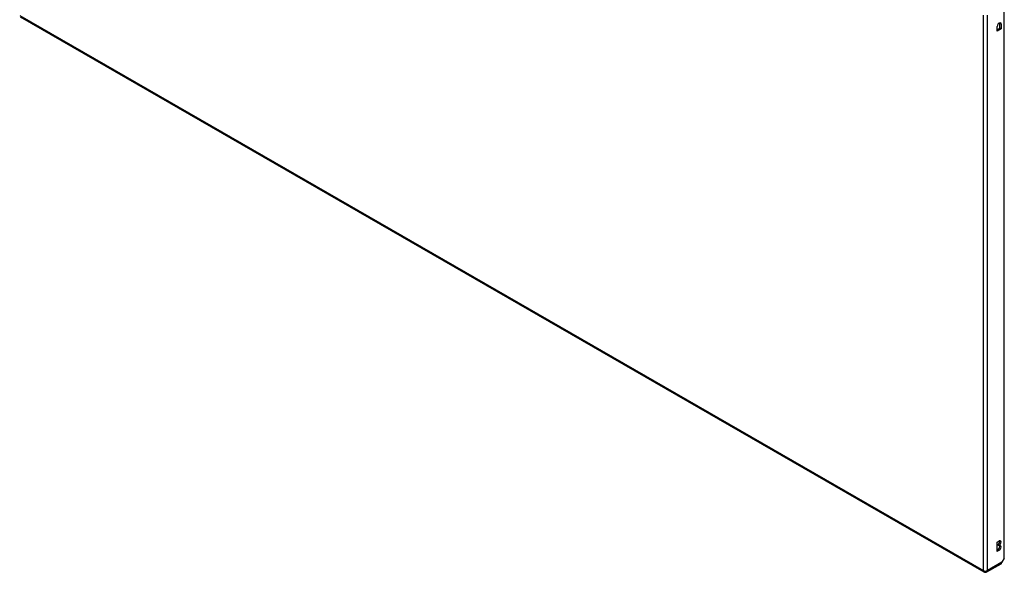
# Model space of a CAD drawing. Header units: inches. Extents: x 7 to 228, y 17 to 114.
# Tile 71 of 75: x 193 to 228, y 70 to 90. Entities that reach past the tile are written whole.
import ezdxf

# ---------------------------------------------------------------- set-up
doc = ezdxf.new("R2010")
doc.units = ezdxf.units.IN
doc.header["$MEASUREMENT"] = 0
doc.layers.add('Visible Edges(ANSI)', color=7, linetype='Continuous', lineweight=25)
doc.layers.add('Visible Tangent Edges(ANSI)', color=7, linetype='Continuous', lineweight=25)

msp = doc.modelspace()

# ---------------------------------------------------------------- linework, layer by layer
at = {"layer": 'Visible Edges(ANSI)'}
for p, q in [((227.858, 70.816), (227.858, 90.113)), ((193.486, 89.72), (227.148, 70.335)), ((227.705, 89.321), (227.705, 89.488)), ((227.753, 89.46), (227.753, 89.293)), ((227.609, 89.211), (227.609, 89.377)), ((227.609, 89.266), (227.705, 89.321)), ((227.753, 89.293), (227.609, 89.211)), ((227.753, 89.293), (227.705, 89.321)), ((227.614, 71.378), (227.681, 71.417)), ((227.614, 71.051), (227.614, 71.378)), ((227.633, 71.273), (227.633, 71.289)), ((227.681, 71.262), (227.633, 71.289)), ((227.681, 71.245), (227.633, 71.273)), ((227.681, 71.262), (227.681, 71.245)), ((227.614, 71.107), (227.633, 71.118)), ((227.681, 71.09), (227.614, 71.051)), ((227.247, 70.335), (227.743, 70.621)), ((227.858, 70.816), (227.775, 70.673))]:
    msp.add_line(p, q, dxfattribs=at)
msp.add_arc((227.197, 70.421), 0.099, 240.064, 299.936, dxfattribs=at)
for centre, major_axis, ratio, start_param, end_param in [((227.681, 89.418), (0.0507, 0.088), 0.578093, 5.495853, 8.637446), ((227.633, 89.446), (0.0507, 0.088), 0.578093, 5.495853, 5.790705), ((227.633, 71.367), (0.0474, 0.0823), 0.578093, 3.925057, 5.753614), ((227.633, 71.195), (0.0474, 0.0823), 0.578093, 3.925057, 5.753614), ((227.681, 71.339), (0.0474, 0.0823), 0.578093, 3.925057, 7.06665), ((227.681, 71.168), (0.0474, 0.0823), 0.578093, 3.925057, 7.06665), ((227.693, 70.707), (0.0494, -0.0858), 0.578093, 0, 0.614759), ((227.705, 70.713), (-0.07, -0.121), 0.576978, 1.399191, 1.571763)]:
    msp.add_ellipse(centre, major_axis=major_axis, ratio=ratio, start_param=start_param, end_param=end_param, dxfattribs=at)
at = {"layer": 'Visible Tangent Edges(ANSI)'}
for p, q in [((193.466, 89.765), (227.127, 70.381)), ((227.127, 70.381), (227.127, 89.773)), ((227.267, 70.381), (227.267, 89.773)), ((227.753, 89.46), (227.705, 89.488)), ((227.681, 71.09), (227.633, 71.118)), ((227.775, 70.673), (227.267, 70.381))]:
    msp.add_line(p, q, dxfattribs=at)
for major_axis, ratio, start_param, end_param in [((-0.0494, -0.0858), 0.578093, 5.495853, 6.283185), ((0.099, 0), 0.575862, 3.926991, 5.497787), ((0.0494, -0.0858), 0.578093, 0, 0.787332)]:
    msp.add_ellipse((227.197, 70.421), major_axis=major_axis, ratio=ratio, start_param=start_param, end_param=end_param, dxfattribs=at)

doc.saveas('drawing.dxf')
